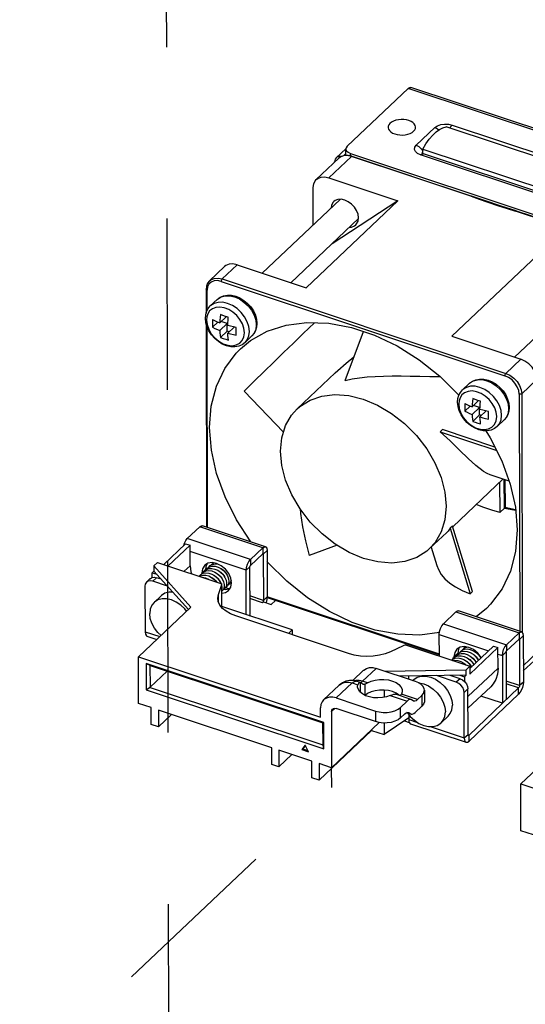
# Model space of a CAD drawing. Extents: x 0 to 1189, y 0 to 841.
# Tile 51 of 256: x 606 to 625, y 225 to 263. Entities that reach past the tile are written whole.
import ezdxf

# ---------------------------------------------------------------- set-up
doc = ezdxf.new("R2010")
doc.units = 0
doc.header["$LTSCALE"] = 65.395
doc.linetypes.add('DASHED', pattern=[0.2, 0.1, -0.1])
doc.layers.get('0').update_dxf_attribs({"linetype": 'CONTINUOUS'})
for name, color, linetype in [('02___PRT_ALL_AXES', 7, 'CONTINUOUS'), ('03__ASM_ALL_CURVES', 7, 'CONTINUOUS'), ('03_ALL_AXES', 7, 'CONTINUOUS'), ('20_ALL_FEATURES', 7, 'CONTINUOUS')]:
    doc.layers.add(name, color=color, linetype=linetype)

msp = doc.modelspace()

# ---------------------------------------------------------------- linework, layer by layer
at = {"color": 7, "linetype": 'DASHED'}
for p, q in [((611.076, 281.157), (611.297, 179.309)), ((617.429, 233.29), (617.428, 234.044)), ((590.789, 208.079), (617.429, 233.29))]:
    msp.add_line(p, q, dxfattribs=at)
at = {"color": 3, "linetype": 'Continuous'}
for p, q in [((620.344, 259.961), (618.019, 257.758)), ((631.927, 256.107), (620.344, 259.961)), ((632.038, 256.149), (620.455, 260.003)), ((622.026, 258.569), (628.946, 256.267)), ((620.655, 257.796), (621.37, 258.474)), ((617.963, 257.664), (617.601, 257.321)), ((617.97, 257.479), (617.881, 257.394)), ((617.979, 257.7), (617.97, 257.657)), ((618.019, 257.758), (617.979, 257.7)), ((618.141, 257.488), (629.123, 253.834)), ((620.822, 257.428), (620.707, 257.482)), ((627.742, 255.126), (620.822, 257.428)), ((620.893, 257.529), (620.904, 257.547)), ((620.897, 257.49), (620.893, 257.529)), ((620.906, 257.476), (620.897, 257.49)), ((617.541, 257.149), (617.541, 257.167)), ((617.792, 257.364), (617.726, 257.373)), ((612.393, 243.24), (611.919, 242.791)), ((614.8, 242.439), (612.393, 243.24)), ((614.9, 242.478), (612.493, 243.279)), ((614.326, 241.99), (611.919, 242.791)), ((611.78, 242.522), (611.805, 242.607)), ((614.326, 241.99), (614.8, 242.439)), ((614.165, 241.577), (612.028, 242.288)), ((614.961, 242.331), (614.965, 240.566)), ((614.169, 239.884), (614.165, 241.577)), ((610.301, 240.968), (610.305, 239.232)), ((611.156, 240.973), (610.601, 241.157)), ((621.697, 239.538), (622.171, 239.987)), ((622.171, 239.987), (624.578, 239.186)), ((624.678, 239.224), (622.271, 240.025)), ((621.697, 239.538), (624.104, 238.737)), ((610.305, 239.232), (610.867, 239.045)), ((610.373, 239.069), (610.757, 238.941)), ((621.537, 239.125), (623.411, 238.501)), ((621.539, 238.299), (621.537, 239.125)), ((624.578, 239.186), (624.104, 238.737)), ((624.74, 239.078), (624.744, 237.313)), ((623.776, 238.38), (623.944, 238.324)), ((623.944, 238.324), (623.948, 236.501)), ((620.366, 237.538), (620.366, 237.421)), ((622.185, 237.303), (621.424, 237.557)), ((622.491, 235.177), (622.487, 236.914)), ((624.565, 236.854), (622.67, 235.057)), ((623.948, 236.501), (623.123, 236.775)), ((620.369, 236.072), (620.369, 235.883)), ((620.207, 235.831), (620.392, 235.77)), ((620.369, 235.883), (620.7, 235.773)), ((620.369, 235.883), (620.377, 235.809)), ((620.438, 235.72), (622.559, 235.015)), ((621.186, 235.611), (622.491, 235.177))]:
    msp.add_line(p, q, dxfattribs=at)
at = {"color": 7, "linetype": 'Continuous'}
for p, q in [((621.676, 258.467), (621.798, 258.498)), ((628.809, 256.166), (621.798, 258.498)), ((618.025, 257.403), (617.88, 257.394)), ((617.97, 257.425), (617.97, 257.657)), ((617.972, 257.409), (617.97, 257.425)), ((618.181, 257.371), (618.025, 257.403)), ((618.203, 257.38), (618.058, 257.411)), ((618.141, 257.393), (618.141, 257.488)), ((620.849, 257.664), (620.904, 257.582)), ((620.902, 257.484), (620.895, 257.488)), ((620.933, 257.471), (620.902, 257.484)), ((620.904, 257.651), (627.915, 255.318)), ((620.905, 257.483), (620.904, 257.651)), ((627.853, 255.169), (620.933, 257.471)), ((617.7, 257.301), (616.842, 256.487)), ((618.181, 257.371), (617.322, 256.558)), ((617.541, 257.167), (617.555, 257.163)), ((622.748, 255.852), (618.181, 257.371)), ((618.203, 257.38), (622.77, 255.86)), ((617.322, 256.558), (619.955, 255.682)), ((616.725, 254.76), (616.722, 256.179)), ((614.78, 252.916), (617.75, 255.732)), ((619.955, 255.682), (616.451, 252.361)), ((619.955, 255.682), (617.441, 254.04)), ((629.012, 253.768), (624.445, 255.287)), ((624.468, 255.296), (629.035, 253.776)), ((624.468, 255.296), (624.468, 255.296)), ((615.872, 252.553), (618.449, 254.996)), ((618.435, 254.899), (618.453, 255.025)), ((625.521, 253.83), (622.017, 250.509)), ((613.338, 253.166), (612.765, 252.623)), ((613.818, 253.236), (613.246, 252.694)), ((613.818, 253.236), (616.451, 252.361)), ((613.21, 252.602), (624.042, 248.999)), ((613.246, 252.694), (624.077, 249.09)), ((624.408, 249.713), (627.378, 252.529)), ((612.635, 252.295), (612.637, 251.391)), ((612.671, 251.485), (612.67, 252.262)), ((612.797, 251.664), (613.063, 251.916)), ((613.063, 251.916), (613.077, 251.929)), ((613.089, 251.048), (612.883, 250.853)), ((613.407, 251.254), (613.16, 251.02)), ((613.441, 250.996), (613.214, 251.071)), ((614.531, 251.126), (614.552, 250.942)), ((616.77, 251.026), (616.345, 250.615)), ((612.638, 250.976), (612.655, 243.225)), ((612.689, 243.213), (612.673, 250.859)), ((613.441, 250.996), (613.16, 250.73)), ((613.441, 250.706), (613.185, 250.463)), ((613.441, 250.706), (613.441, 250.996)), ((613.516, 250.682), (613.441, 250.706)), ((613.703, 250.859), (613.461, 250.63)), ((617.937, 248.824), (618.643, 250.692)), ((614.121, 250.267), (614.387, 250.519)), ((622.017, 250.509), (624.65, 249.633)), ((624.077, 249.09), (624.65, 249.633)), ((617.559, 249.111), (617.661, 249.206)), ((617.561, 249.113), (616.11, 247.737)), ((625.253, 248.854), (624.68, 248.311)), ((615.593, 246.854), (614.083, 248.41)), ((622.425, 248.461), (622.691, 248.713)), ((622.691, 248.713), (622.705, 248.726)), ((623.035, 248.051), (622.788, 247.816)), ((624.584, 248.298), (624.604, 239.249)), ((624.68, 248.311), (624.7, 239.206)), ((622.717, 247.845), (622.511, 247.65)), ((623.069, 247.793), (622.788, 247.527)), ((623.069, 247.793), (622.842, 247.868)), ((623.069, 247.503), (623.069, 247.793)), ((623.331, 247.656), (623.089, 247.427)), ((624.159, 247.923), (624.18, 247.739)), ((623.069, 247.503), (622.813, 247.26)), ((623.144, 247.478), (623.069, 247.503)), ((623.749, 247.064), (624.015, 247.316)), ((621.658, 246.947), (621.568, 246.862)), ((623.657, 246.281), (621.658, 246.947)), ((623.306, 246.902), (623.479, 246.636)), ((615.479, 246.121), (615.526, 246.633)), ((621.568, 246.862), (623.726, 246.144)), ((623.978, 245.067), (622.05, 243.24)), ((623.469, 245.236), (624.195, 244.995)), ((624.019, 243.953), (624.017, 245.054)), ((624.041, 245.046), (624.044, 243.981)), ((623.838, 244.934), (623.84, 243.784)), ((623.84, 243.784), (624.019, 243.953)), ((624.019, 243.953), (624.446, 243.874)), ((624.043, 243.983), (624.444, 243.903)), ((622.041, 243.267), (621.952, 243.183)), ((621.952, 243.183), (622.717, 240.68)), ((622.806, 240.765), (622.041, 243.267)), ((621.823, 243.025), (621.166, 242.403)), ((611.018, 241.8), (611.854, 242.592)), ((611.192, 241.742), (612.027, 242.534)), ((611.854, 242.592), (612.027, 242.534)), ((612.029, 241.752), (612.027, 242.534)), ((614.8, 242.439), (614.8, 242.208)), ((617.634, 242.532), (616.571, 242.142)), ((621.231, 242.464), (621.447, 241.755)), ((614.326, 241.759), (614.8, 242.208)), ((614.326, 241.99), (614.326, 241.759)), ((614.818, 242.196), (614.798, 242.202)), ((614.817, 242.206), (614.818, 242.196)), ((614.961, 242.331), (614.818, 242.196)), ((614.818, 242.196), (614.822, 240.43)), ((610.78, 241.879), (610.64, 241.746)), ((610.64, 241.746), (612.059, 240.175)), ((610.64, 241.746), (610.641, 241.543)), ((610.78, 241.879), (613.233, 241.063)), ((612.029, 241.752), (611.803, 241.538)), ((614.165, 241.577), (614.308, 241.713)), ((614.312, 239.889), (614.308, 241.713)), ((610.504, 241.258), (610.361, 241.122)), ((610.504, 241.257), (610.568, 241.296)), ((610.641, 241.543), (610.575, 241.481)), ((610.575, 241.481), (610.749, 241.423)), ((610.576, 241.298), (610.575, 241.481)), ((610.744, 241.293), (610.601, 241.157)), ((611.961, 240.082), (610.641, 241.543)), ((610.919, 241.235), (610.744, 241.293)), ((613.108, 240.656), (613.224, 240.999)), ((613.224, 240.999), (613.226, 240.171)), ((613.233, 241.054), (613.233, 241.063)), ((613.235, 240.159), (613.233, 241.054)), ((613.515, 240.865), (613.373, 240.913)), ((613.084, 240.508), (613.108, 240.656)), ((613.109, 240.367), (613.108, 240.656)), ((614.822, 240.43), (614.311, 240.6)), ((614.786, 240.339), (614.311, 240.497)), ((614.965, 240.566), (614.822, 240.43)), ((614.963, 240.539), (621.539, 238.351)), ((621.539, 238.379), (614.965, 240.566)), ((622.717, 240.68), (622.806, 240.765)), ((610.057, 238.277), (612.059, 240.175)), ((615.92, 239.301), (613.235, 240.194)), ((614.786, 240.339), (614.822, 240.372)), ((614.794, 240.347), (614.786, 240.339)), ((614.801, 240.358), (614.794, 240.347)), ((614.81, 240.375), (614.801, 240.358)), ((614.806, 240.347), (614.801, 240.358)), ((614.822, 240.43), (614.821, 240.413)), ((614.822, 240.372), (615.123, 240.272)), ((615.123, 240.272), (615.289, 240.43)), ((623.333, 240.117), (622.947, 239.8)), ((618.072, 238.402), (613.769, 239.833)), ((614.271, 239.85), (614.312, 239.889)), ((615.776, 239.165), (615.92, 239.301)), ((615.92, 239.126), (615.914, 239.12)), ((615.92, 239.301), (615.92, 239.126)), ((624.578, 239.186), (624.579, 238.954)), ((624.74, 239.078), (624.597, 238.942)), ((620.154, 238.693), (619.673, 238.471)), ((620.25, 238.728), (622.702, 237.912)), ((622.497, 238.609), (622.488, 238.665)), ((623.602, 238.683), (622.703, 237.83)), ((623.776, 238.625), (622.703, 237.608)), ((623.602, 238.683), (623.776, 238.625)), ((623.778, 237.842), (623.776, 238.625)), ((624.104, 238.737), (624.105, 238.505)), ((624.579, 238.954), (624.105, 238.505)), ((624.577, 238.949), (624.597, 238.942)), ((624.595, 238.952), (624.597, 238.942)), ((624.597, 238.942), (624.6, 237.177)), ((610.057, 238.277), (617.003, 235.966)), ((610.061, 236.495), (610.057, 238.277)), ((623.944, 238.324), (624.087, 238.459)), ((624.087, 238.459), (624.091, 236.636)), ((624.742, 237.93), (625.275, 238.435)), ((617.132, 235.762), (610.349, 238.019)), ((610.349, 238.019), (610.493, 237.953)), ((610.349, 238.019), (610.351, 237.02)), ((610.502, 237.947), (610.493, 237.953)), ((610.493, 237.953), (610.495, 237.113)), ((610.502, 237.947), (617.095, 235.753)), ((622.702, 237.912), (622.562, 237.779)), ((622.702, 237.912), (622.703, 237.608)), ((625.155, 238.127), (624.743, 237.736)), ((610.495, 237.113), (611.147, 237.732)), ((618.649, 237.762), (618.235, 237.369)), ((618.611, 237.341), (619.129, 237.832)), ((620.624, 237.335), (619.129, 237.832)), ((619.454, 237.724), (622.562, 237.779)), ((622.563, 237.577), (620.032, 237.532)), ((622.328, 237.439), (621.947, 237.566)), ((622.323, 237.573), (622.497, 237.515)), ((622.497, 237.515), (622.563, 237.577)), ((622.497, 237.515), (622.498, 237.331)), ((622.563, 237.577), (622.562, 237.779)), ((623.778, 237.842), (622.63, 236.755)), ((610.351, 237.02), (610.471, 237.11)), ((610.495, 237.113), (610.471, 237.11)), ((617.104, 234.903), (610.471, 237.11)), ((617.122, 236.634), (617.711, 237.192)), ((617.602, 236.704), (618.212, 237.282)), ((617.711, 237.192), (617.725, 237.205)), ((617.711, 237.192), (617.711, 237.192)), ((618.212, 237.282), (618.429, 237.21)), ((618.368, 237.342), (618.255, 237.369)), ((618.35, 237.37), (618.302, 237.357)), ((618.477, 237.371), (618.35, 237.37)), ((618.526, 237.289), (618.368, 237.342)), ((618.418, 237.136), (618.429, 237.21)), ((618.611, 237.341), (618.477, 237.371)), ((618.541, 237.284), (618.526, 237.288)), ((618.527, 236.919), (618.526, 237.288)), ((618.538, 237.292), (618.554, 237.298)), ((618.554, 237.298), (618.611, 237.341)), ((618.801, 237.278), (618.611, 237.341)), ((618.695, 237.225), (618.695, 236.807)), ((622.328, 237.439), (622.185, 237.303)), ((623.501, 237.134), (622.631, 236.31)), ((624.6, 237.177), (624.089, 237.347)), ((624.565, 237.085), (624.09, 237.243)), ((624.744, 237.313), (624.6, 237.177)), ((610.351, 237.02), (617.135, 234.763)), ((619.428, 237.004), (619.429, 236.731)), ((619.663, 236.799), (620.309, 236.585)), ((619.848, 236.848), (619.863, 236.845)), ((620.465, 236.644), (619.863, 236.845)), ((620.016, 236.794), (619.998, 236.813)), ((620.707, 236.643), (620.089, 236.849)), ((620.868, 236.796), (620.707, 236.643)), ((620.868, 236.796), (620.869, 236.391)), ((620.967, 236.997), (620.967, 236.592)), ((622.63, 237.049), (622.487, 236.914)), ((622.634, 235.313), (622.63, 237.049)), ((622.67, 235.289), (624.565, 237.085)), ((624.565, 236.854), (624.565, 237.085)), ((610.542, 236.335), (610.061, 236.495)), ((617.602, 236.704), (619.098, 236.207)), ((620.309, 236.585), (620.057, 236.346)), ((620.058, 235.94), (620.057, 236.346)), ((620.552, 236.583), (620.465, 236.644)), ((620.869, 236.391), (620.617, 236.152)), ((610.543, 235.698), (610.542, 236.335)), ((615.141, 234.805), (610.813, 236.245)), ((610.813, 236.245), (610.814, 235.608)), ((610.814, 235.608), (611.311, 236.079)), ((617.003, 235.966), (617.002, 236.326)), ((617.423, 236.186), (617.553, 236.308)), ((617.423, 236.186), (617.428, 234.044)), ((619.098, 235.802), (617.603, 236.299)), ((619.098, 236.207), (619.098, 235.802)), ((620.219, 236.093), (620.058, 235.94)), ((620.219, 236.093), (620.276, 236.136)), ((620.462, 236.092), (620.301, 236.145)), ((620.323, 236.154), (620.418, 236.122)), ((620.374, 236.153), (620.462, 236.092)), ((610.814, 235.608), (610.543, 235.698)), ((617.132, 235.762), (617.096, 235.756)), ((617.098, 234.916), (617.096, 235.756)), ((617.135, 234.763), (617.132, 235.762)), ((619.244, 235.765), (617.428, 234.044)), ((619.431, 235.749), (619.432, 235.305)), ((620.369, 235.941), (619.432, 235.305)), ((616.948, 233.567), (618.95, 235.465)), ((618.95, 235.487), (618.95, 235.465)), ((618.95, 235.465), (619.432, 235.305)), ((622.491, 235.177), (622.634, 235.313)), ((622.635, 235.3), (622.67, 235.289)), ((622.658, 235.281), (622.67, 235.289)), ((622.67, 235.057), (622.67, 235.289)), ((624.649, 233.422), (626.652, 235.32)), ((616.419, 234.907), (616.289, 234.734)), ((616.423, 234.899), (616.325, 234.768)), ((616.549, 234.647), (616.419, 234.907)), ((617.104, 234.903), (617.098, 234.916)), ((617.135, 234.763), (617.104, 234.903)), ((615.142, 234.168), (615.141, 234.805)), ((616.676, 234.294), (615.412, 234.715)), ((615.412, 234.715), (615.413, 234.078)), ((615.413, 234.078), (615.91, 234.549)), ((616.289, 234.734), (616.325, 234.768)), ((616.289, 234.734), (616.549, 234.647)), ((616.325, 234.768), (616.521, 234.702)), ((615.413, 234.078), (615.142, 234.168)), ((616.677, 233.657), (616.676, 234.294)), ((617.428, 234.044), (616.946, 234.204)), ((616.946, 234.204), (616.948, 233.567)), ((616.948, 233.567), (616.677, 233.657)), ((624.649, 233.422), (631.595, 231.111)), ((624.653, 231.64), (624.649, 233.422)), ((625.135, 231.48), (624.653, 231.64))]:
    msp.add_line(p, q, dxfattribs=at)
at = {"color": 3, "linetype": 'Continuous'}
for points in [[(620.344, 259.961), (620.412, 260.003), (620.455, 260.003)], [(621.37, 258.474), (621.465, 258.539), (621.592, 258.584), (621.738, 258.605)], [(621.738, 258.605), (621.887, 258.6), (622.026, 258.569)], [(620.707, 257.482), (620.627, 257.553), (620.59, 257.634), (620.6, 257.719), (620.655, 257.796)], [(617.97, 257.657), (617.971, 257.639), (617.998, 257.579), (618.057, 257.527), (618.141, 257.488)], [(617.601, 257.321), (617.563, 257.27), (617.541, 257.167)], [(617.726, 257.373), (617.628, 257.343), (617.601, 257.321)], [(612.393, 243.24), (612.454, 243.279), (612.493, 243.278)], [(611.805, 242.607), (611.857, 242.713), (611.919, 242.791)], [(614.8, 242.439), (614.861, 242.478), (614.9, 242.478)], [(614.9, 242.478), (614.914, 242.471), (614.949, 242.419), (614.961, 242.331)], [(614.165, 241.577), (614.177, 241.689), (614.212, 241.806), (614.264, 241.912), (614.326, 241.99)], [(610.361, 241.122), (610.316, 241.053), (610.301, 240.968)], [(610.601, 241.157), (610.509, 241.174), (610.425, 241.161), (610.361, 241.122)], [(614.965, 240.566), (614.958, 240.478), (614.937, 240.384), (614.921, 240.338)], [(622.171, 239.987), (622.233, 240.025), (622.271, 240.025)], [(621.537, 239.125), (621.549, 239.236), (621.584, 239.354), (621.636, 239.459), (621.697, 239.538)], [(610.305, 239.232), (610.319, 239.134), (610.358, 239.076), (610.373, 239.069)], [(624.578, 239.186), (624.64, 239.224), (624.678, 239.224)], [(624.678, 239.224), (624.692, 239.217), (624.727, 239.166), (624.74, 239.078)], [(623.944, 238.324), (623.956, 238.435), (623.991, 238.553), (624.043, 238.659), (624.104, 238.737)], [(622.487, 236.914), (622.472, 237.008), (622.429, 237.103), (622.362, 237.189), (622.278, 237.258), (622.185, 237.303)], [(624.744, 237.313), (624.735, 237.215), (624.71, 237.11), (624.67, 237.009), (624.621, 236.92), (624.565, 236.854)], [(620.377, 235.809), (620.398, 235.754), (620.43, 235.723), (620.438, 235.72)], [(622.491, 235.177), (622.5, 235.096), (622.525, 235.04), (622.559, 235.015)], [(622.559, 235.015), (622.565, 235.013), (622.615, 235.019), (622.67, 235.057)]]:
    msp.add_lwpolyline(points, dxfattribs=at)
at = {"color": 7, "linetype": 'Continuous'}
for points in [[(622.026, 258.569), (621.964, 258.494), (621.942, 258.451)], [(620.904, 257.651), (621.026, 257.851), (621.153, 258.029), (621.285, 258.182), (621.417, 258.307), (621.548, 258.403), (621.676, 258.467)], [(621.37, 258.474), (621.473, 258.423), (621.519, 258.382)], [(620.655, 257.796), (620.758, 257.745), (620.849, 257.664)], [(618.058, 257.411), (617.921, 257.407), (617.8, 257.369), (617.7, 257.301)], [(617.88, 257.394), (617.756, 257.343), (617.7, 257.301)], [(620.822, 257.428), (620.883, 257.469), (620.933, 257.471)], [(618.203, 257.38), (618.194, 257.38), (618.181, 257.371)], [(616.722, 256.179), (616.742, 256.323), (616.802, 256.442), (616.842, 256.487)], [(616.842, 256.487), (616.897, 256.53), (617.021, 256.58), (617.166, 256.59), (617.322, 256.558)], [(617.505, 255.645), (617.471, 255.607), (617.418, 255.501), (617.404, 255.404)], [(617.792, 255.734), (617.665, 255.727), (617.556, 255.684), (617.505, 255.645)], [(618.453, 255.025), (618.435, 255.162), (618.382, 255.302), (618.298, 255.435), (618.19, 255.55), (618.063, 255.643), (617.928, 255.706), (617.792, 255.734)], [(622.77, 255.86), (622.761, 255.86), (622.748, 255.852)], [(622.748, 255.852), (623.057, 255.743), (623.394, 255.621), (623.762, 255.499), (624.123, 255.388), (624.445, 255.287)], [(624.468, 255.296), (623.893, 255.473), (623.304, 255.67), (622.77, 255.86)], [(624.468, 255.296), (624.459, 255.296), (624.445, 255.287)], [(618.103, 254.668), (618.188, 254.673), (618.297, 254.716), (618.348, 254.755)], [(618.348, 254.755), (618.382, 254.793), (618.435, 254.899)], [(613.818, 253.236), (613.662, 253.269), (613.517, 253.259), (613.393, 253.208), (613.338, 253.166)], [(612.765, 252.623), (612.695, 252.534), (612.651, 252.423), (612.635, 252.295)], [(613.21, 252.602), (613.07, 252.631), (612.939, 252.623), (612.827, 252.577), (612.742, 252.498), (612.688, 252.39), (612.67, 252.262)], [(612.765, 252.623), (612.821, 252.666), (612.945, 252.717), (613.09, 252.726), (613.246, 252.694)], [(613.246, 252.694), (613.232, 252.677), (613.22, 252.653), (613.213, 252.627), (613.21, 252.602)], [(612.67, 252.262), (612.649, 252.272), (612.638, 252.286), (612.635, 252.295)], [(614.287, 250.691), (614.265, 250.875), (614.204, 251.063), (614.105, 251.247), (613.974, 251.417), (613.817, 251.564), (613.642, 251.681), (613.457, 251.762), (613.273, 251.803), (613.099, 251.802), (612.942, 251.76), (612.811, 251.677), (612.797, 251.664)], [(613.063, 251.916), (613.172, 251.997), (613.301, 252.053), (613.447, 252.08), (613.605, 252.075), (613.768, 252.038)], [(613.077, 251.929), (613.208, 252.012), (613.364, 252.054), (613.539, 252.055), (613.723, 252.014), (613.907, 251.932), (614.082, 251.815), (614.239, 251.668), (614.371, 251.499), (614.47, 251.315), (614.531, 251.126)], [(613.768, 252.038), (613.929, 251.971), (614.081, 251.878), (614.221, 251.761), (614.342, 251.625), (614.441, 251.475), (614.515, 251.316)], [(612.607, 251.191), (612.62, 251.331), (612.657, 251.458), (612.717, 251.57), (612.797, 251.664)], [(614.099, 250.644), (614.079, 250.811), (614.021, 250.982), (613.929, 251.147), (613.808, 251.298), (613.661, 251.429), (613.499, 251.529), (613.331, 251.595), (613.164, 251.622), (613.009, 251.609), (612.875, 251.557), (612.771, 251.473), (612.7, 251.365), (612.661, 251.246), (612.65, 251.127)], [(614.121, 250.267), (614.012, 250.186), (613.883, 250.131), (613.737, 250.104), (613.579, 250.109), (613.416, 250.145), (613.255, 250.212), (613.103, 250.306), (612.963, 250.423), (612.842, 250.559), (612.743, 250.709), (612.669, 250.868), (612.623, 251.03), (612.607, 251.191)], [(612.65, 251.127), (612.671, 250.953), (612.734, 250.775), (612.833, 250.604), (612.964, 250.449), (613.119, 250.319), (613.288, 250.223), (613.463, 250.165), (613.633, 250.148), (613.787, 250.175), (613.918, 250.243), (614.016, 250.348), (614.078, 250.485), (614.099, 250.644)], [(612.883, 251.142), (612.881, 251.092), (612.88, 251.042), (612.88, 250.995)], [(612.883, 251.142), (612.928, 251.12), (612.979, 251.096), (613.034, 251.071), (613.094, 251.046), (613.16, 251.02)], [(613.183, 251.332), (613.173, 251.226), (613.165, 251.122), (613.16, 251.02)], [(613.484, 251.232), (613.381, 251.262), (613.28, 251.296), (613.183, 251.332)], [(613.461, 250.92), (613.466, 251.022), (613.473, 251.126), (613.484, 251.232)], [(613.943, 250.024), (614.329, 250.34), (614.971, 250.699), (615.694, 250.934), (616.483, 251.037), (617.321, 251.007), (618.188, 250.844)], [(614.515, 251.316), (614.561, 251.154), (614.577, 250.993)], [(612.88, 250.995), (612.88, 250.947), (612.881, 250.9), (612.883, 250.853)], [(612.883, 250.853), (612.972, 250.81), (613.065, 250.769), (613.16, 250.73)], [(613.16, 250.73), (613.166, 250.638), (613.174, 250.549), (613.185, 250.463)], [(613.785, 250.842), (613.675, 250.865), (613.567, 250.891), (613.461, 250.92)], [(613.461, 250.63), (613.567, 250.602), (613.676, 250.576), (613.786, 250.553)], [(613.486, 250.363), (613.475, 250.449), (613.467, 250.538), (613.461, 250.63)], [(613.783, 250.695), (613.783, 250.743), (613.784, 250.792), (613.785, 250.842)], [(613.786, 250.553), (613.784, 250.599), (613.783, 250.647), (613.783, 250.695)], [(614.121, 250.267), (614.205, 250.373), (614.266, 250.52), (614.287, 250.691)], [(614.577, 250.993), (614.564, 250.853), (614.527, 250.725), (614.467, 250.613), (614.387, 250.519)], [(614.552, 250.942), (614.532, 250.772), (614.471, 250.624), (614.387, 250.519)], [(618.188, 250.844), (619.065, 250.552), (619.932, 250.138), (620.77, 249.61), (621.561, 248.982), (622.287, 248.265), (622.289, 248.262)], [(613.185, 250.463), (613.282, 250.428), (613.383, 250.394), (613.486, 250.363)], [(616.345, 250.615), (615.967, 250.249), (615.593, 249.885), (615.221, 249.522), (614.847, 249.158), (614.469, 248.788), (614.083, 248.41)], [(612.771, 247.022), (612.835, 247.841), (613.028, 248.599), (613.347, 249.277), (613.784, 249.862), (613.943, 250.024)], [(617.661, 249.206), (617.983, 249.486), (618.275, 249.718)], [(625.253, 248.854), (625.232, 249.011), (625.171, 249.17), (625.075, 249.322), (624.951, 249.455), (624.806, 249.561), (624.65, 249.633)], [(617.937, 248.824), (618.205, 248.879), (618.486, 248.923), (618.779, 248.955), (619.085, 248.978), (619.404, 248.991), (619.735, 248.997), (620.075, 248.996), (620.428, 248.991), (620.792, 248.983), (621.17, 248.974), (621.562, 248.968), (621.575, 248.968)], [(622.691, 248.713), (622.8, 248.794), (622.929, 248.85), (623.076, 248.876), (623.233, 248.872), (623.396, 248.835)], [(622.705, 248.726), (622.836, 248.808), (622.992, 248.851), (623.167, 248.852), (623.351, 248.81), (623.535, 248.729), (623.71, 248.612), (623.867, 248.465), (623.999, 248.295), (624.098, 248.112), (624.159, 247.923)], [(623.396, 248.835), (623.557, 248.768), (623.71, 248.674), (623.849, 248.557), (623.97, 248.422), (624.069, 248.272), (624.143, 248.113)], [(624.042, 248.999), (624.044, 249.023), (624.052, 249.05), (624.064, 249.073), (624.077, 249.09)], [(624.584, 248.298), (624.566, 248.438), (624.511, 248.582), (624.425, 248.719), (624.313, 248.839), (624.182, 248.934), (624.042, 248.999)], [(624.077, 249.09), (624.233, 249.019), (624.378, 248.913), (624.503, 248.779), (624.599, 248.628), (624.66, 248.468), (624.68, 248.311)], [(622.235, 247.987), (622.248, 248.128), (622.285, 248.255), (622.345, 248.367), (622.425, 248.461)], [(623.727, 247.441), (623.707, 247.608), (623.65, 247.779), (623.558, 247.944), (623.436, 248.095), (623.289, 248.225), (623.128, 248.326), (622.959, 248.392), (622.793, 248.419), (622.637, 248.406), (622.503, 248.354), (622.399, 248.27), (622.328, 248.162), (622.289, 248.042), (622.278, 247.923)], [(623.915, 247.487), (623.894, 247.671), (623.832, 247.86), (623.733, 248.044), (623.602, 248.213), (623.445, 248.36), (623.27, 248.477), (623.086, 248.558), (622.901, 248.6), (622.727, 248.599), (622.57, 248.556), (622.439, 248.474), (622.425, 248.461)], [(616.11, 247.738), (616.214, 247.829), (616.603, 248.074), (617.053, 248.227), (617.552, 248.285), (618.083, 248.245), (618.632, 248.109), (619.18, 247.88), (619.713, 247.566), (620.212, 247.176), (620.664, 246.722), (621.054, 246.218), (621.371, 245.679), (621.605, 245.122), (621.748, 244.563), (621.798, 244.019)], [(622.811, 248.128), (622.801, 248.022), (622.793, 247.918), (622.788, 247.816)], [(623.112, 248.028), (623.009, 248.059), (622.909, 248.092), (622.811, 248.128)], [(623.089, 247.716), (623.094, 247.818), (623.102, 247.922), (623.112, 248.028)], [(624.143, 248.113), (624.189, 247.95), (624.205, 247.789)], [(624.68, 248.311), (624.662, 248.3), (624.637, 248.293), (624.61, 248.292), (624.584, 248.298)], [(615.526, 246.633), (615.667, 247.097), (615.899, 247.5), (616.11, 247.738)], [(623.749, 247.064), (623.641, 246.983), (623.511, 246.927), (623.365, 246.901), (623.207, 246.905), (623.044, 246.942), (622.883, 247.009), (622.731, 247.103), (622.592, 247.22), (622.47, 247.355), (622.371, 247.505), (622.297, 247.664), (622.251, 247.827), (622.235, 247.987)], [(622.278, 247.923), (622.299, 247.749), (622.362, 247.572), (622.461, 247.4), (622.592, 247.246), (622.747, 247.116), (622.917, 247.019), (623.091, 246.961), (623.261, 246.945), (623.415, 246.972), (623.546, 247.04), (623.645, 247.145), (623.706, 247.281), (623.727, 247.441)], [(622.511, 247.939), (622.509, 247.888), (622.508, 247.839), (622.508, 247.791)], [(622.508, 247.791), (622.508, 247.744), (622.51, 247.696), (622.511, 247.65)], [(622.511, 247.939), (622.556, 247.916), (622.607, 247.893), (622.662, 247.868), (622.722, 247.842), (622.788, 247.816)], [(622.511, 247.65), (622.6, 247.606), (622.693, 247.566), (622.788, 247.527)], [(623.413, 247.639), (623.303, 247.662), (623.195, 247.688), (623.089, 247.716)], [(623.411, 247.491), (623.411, 247.54), (623.412, 247.589), (623.413, 247.639)], [(624.205, 247.789), (624.192, 247.649), (624.155, 247.522), (624.095, 247.41), (624.015, 247.316)], [(624.18, 247.739), (624.16, 247.569), (624.099, 247.421), (624.015, 247.316)], [(622.788, 247.527), (622.794, 247.435), (622.802, 247.346), (622.813, 247.26)], [(622.813, 247.26), (622.91, 247.224), (623.011, 247.191), (623.114, 247.16)], [(623.089, 247.427), (623.195, 247.398), (623.304, 247.372), (623.414, 247.349)], [(623.114, 247.16), (623.103, 247.246), (623.095, 247.335), (623.089, 247.427)], [(623.414, 247.349), (623.412, 247.396), (623.411, 247.443), (623.411, 247.491)], [(623.749, 247.064), (623.834, 247.169), (623.894, 247.317), (623.915, 247.487)], [(614.346, 242.662), (614.346, 242.662), (613.798, 243.504), (613.357, 244.38), (613.035, 245.272), (612.839, 246.159), (612.771, 247.022)], [(623.214, 245.361), (622.926, 245.576), (622.633, 245.84), (622.311, 246.155), (621.945, 246.511), (621.568, 246.862)], [(623.479, 246.636), (623.919, 245.76), (624.241, 244.868), (624.438, 243.981), (624.505, 243.118)], [(618.096, 242.26), (617.564, 242.574), (617.064, 242.964), (616.613, 243.418), (616.222, 243.922), (615.906, 244.461), (615.672, 245.018), (615.528, 245.577), (615.479, 246.121)], [(623.214, 245.361), (623.354, 245.283), (623.469, 245.236)], [(616.22, 243.927), (616.238, 243.744), (616.317, 243.229), (616.427, 242.697), (616.571, 242.142)], [(621.798, 244.019), (621.751, 243.507), (621.609, 243.043), (621.378, 242.64), (621.166, 242.403)], [(623.84, 243.784), (623.539, 243.869), (623.238, 243.969), (622.937, 244.084)], [(624.019, 243.953), (624.036, 243.971), (624.043, 243.981), (624.044, 243.982)], [(621.952, 243.183), (621.871, 243.076), (621.822, 243.024)], [(624.505, 243.118), (624.442, 242.299), (624.248, 241.541), (623.93, 240.863), (623.493, 240.278), (623.333, 240.117)], [(621.166, 242.403), (621.063, 242.312), (620.674, 242.067), (620.224, 241.913), (619.725, 241.855), (619.193, 241.895), (618.645, 242.031), (618.096, 242.26)], [(614.8, 242.208), (614.807, 242.212), (614.811, 242.212)], [(614.811, 242.212), (614.813, 242.211), (614.817, 242.206)], [(612.029, 241.752), (612.053, 241.518), (612.073, 241.449)], [(614.308, 241.713), (614.31, 241.725), (614.314, 241.738), (614.319, 241.75), (614.326, 241.759)], [(621.545, 239.202), (620.793, 239.103), (619.956, 239.134), (619.089, 239.296), (618.212, 239.588), (617.345, 240.002), (616.506, 240.53), (615.715, 241.159), (614.99, 241.875), (614.962, 241.909)], [(621.447, 241.755), (621.502, 241.61), (621.609, 241.422), (621.753, 241.248), (621.932, 241.087), (622.15, 240.94), (622.41, 240.804), (622.717, 240.68)], [(610.568, 241.296), (610.652, 241.31), (610.744, 241.293)], [(613.224, 240.999), (613.229, 241.02), (613.232, 241.041), (613.233, 241.054)], [(613.263, 240.124), (613.162, 240.249), (613.102, 240.382), (613.084, 240.508)], [(613.769, 239.833), (613.57, 239.913), (613.4, 240.011), (613.263, 240.124)], [(614.821, 240.413), (614.816, 240.394), (614.81, 240.375)], [(620.25, 238.728), (620.216, 238.718), (620.184, 238.706), (620.154, 238.693)], [(624.579, 238.954), (624.586, 238.959), (624.59, 238.959)], [(624.59, 238.959), (624.591, 238.958), (624.595, 238.952)], [(619.673, 238.471), (619.471, 238.393), (619.249, 238.337), (619.013, 238.303), (618.77, 238.292), (618.527, 238.305), (618.292, 238.342), (618.072, 238.402)], [(624.087, 238.459), (624.088, 238.472), (624.092, 238.485), (624.098, 238.497), (624.105, 238.505)], [(618.649, 237.762), (618.659, 237.771), (618.754, 237.831), (618.868, 237.862), (618.995, 237.862), (619.129, 237.832)], [(623.778, 237.842), (623.757, 237.617), (623.695, 237.414), (623.593, 237.238), (623.501, 237.134)], [(618.255, 237.369), (618.112, 237.373), (617.971, 237.345), (617.838, 237.287), (617.711, 237.192)], [(617.725, 237.205), (617.828, 237.271), (617.947, 237.307), (618.077, 237.311), (618.212, 237.282)], [(618.212, 237.282), (618.269, 237.325), (618.322, 237.345), (618.368, 237.342)], [(618.724, 236.792), (618.602, 236.856), (618.508, 236.934), (618.446, 237.022), (618.419, 237.115), (618.418, 237.136)], [(618.526, 237.288), (618.486, 237.283), (618.452, 237.256), (618.429, 237.21)], [(618.584, 237.254), (618.567, 237.271), (618.547, 237.282), (618.541, 237.284)], [(618.628, 237.224), (618.616, 237.229), (618.584, 237.254)], [(618.695, 237.225), (618.653, 237.219), (618.628, 237.224)], [(618.801, 237.278), (618.761, 237.255), (618.726, 237.238), (618.695, 237.225)], [(618.801, 237.278), (618.933, 237.34), (619.086, 237.384), (619.253, 237.407), (619.424, 237.41), (619.592, 237.391), (619.749, 237.351), (619.885, 237.293), (619.995, 237.22), (620.074, 237.134), (620.117, 237.041), (620.125, 236.981)], [(620.967, 236.997), (620.96, 237.051), (620.921, 237.136), (620.85, 237.214), (620.75, 237.281), (620.624, 237.335)], [(622.328, 237.439), (622.421, 237.394), (622.505, 237.325), (622.572, 237.239), (622.615, 237.144), (622.63, 237.049)], [(624.6, 237.177), (624.599, 237.157), (624.594, 237.136), (624.586, 237.116), (624.576, 237.098), (624.565, 237.085)], [(617.602, 236.704), (617.468, 236.734), (617.341, 236.734), (617.227, 236.703), (617.133, 236.643), (617.122, 236.634)], [(619.998, 236.813), (619.888, 236.887), (619.751, 236.946), (619.594, 236.985), (619.426, 237.005), (619.254, 237.002), (619.087, 236.979), (618.933, 236.934), (618.8, 236.871), (618.706, 236.802)], [(619.663, 236.799), (619.52, 236.749), (619.362, 236.717), (619.195, 236.706), (619.028, 236.715), (618.869, 236.744), (618.724, 236.792)], [(619.663, 236.799), (619.737, 236.829), (619.799, 236.846), (619.848, 236.848)], [(620.026, 236.79), (620.044, 236.799), (620.068, 236.821), (620.089, 236.849)], [(620.125, 236.981), (620.122, 236.944), (620.089, 236.849)], [(620.868, 236.796), (620.933, 236.877), (620.964, 236.963), (620.967, 236.997)], [(617.122, 236.634), (617.061, 236.558), (617.017, 236.45), (617.002, 236.326)], [(619.098, 236.207), (619.241, 236.171), (619.395, 236.154), (619.551, 236.156), (619.702, 236.178), (619.841, 236.218), (619.962, 236.275), (620.057, 236.346)], [(620.465, 236.644), (620.42, 236.648), (620.366, 236.628), (620.309, 236.585)], [(620.707, 236.643), (620.65, 236.6), (620.596, 236.58), (620.552, 236.583)], [(620.967, 236.592), (620.965, 236.558), (620.934, 236.471), (620.869, 236.391)], [(617.423, 236.186), (617.432, 236.236), (617.459, 236.278)], [(617.459, 236.278), (617.497, 236.301), (617.547, 236.309), (617.603, 236.299)], [(620.276, 236.136), (620.33, 236.156), (620.374, 236.153)], [(620.462, 236.092), (620.506, 236.088), (620.56, 236.108), (620.617, 236.152)], [(620.058, 235.94), (619.963, 235.87), (619.842, 235.813), (619.703, 235.773), (619.552, 235.751), (619.396, 235.748), (619.242, 235.766), (619.098, 235.802)], [(622.634, 235.313), (622.635, 235.297), (622.641, 235.285), (622.647, 235.28)], [(622.647, 235.28), (622.648, 235.28), (622.658, 235.281)]]:
    msp.add_lwpolyline(points, dxfattribs=at)
at = {"layer": '02___PRT_ALL_AXES', "color": 7, "linetype": 'Continuous'}
for p, q in [((612.467, 241.477), (612.61, 241.613)), ((612.638, 241.773), (612.61, 241.613)), ((612.61, 241.613), (612.615, 241.578)), ((612.672, 241.825), (612.638, 241.773)), ((613.359, 240.841), (613.519, 240.866)), ((613.519, 240.866), (613.549, 240.884)), ((613.296, 240.852), (613.359, 240.841)), ((622.3, 238.622), (622.266, 238.57)), ((622.095, 238.274), (622.238, 238.409)), ((622.266, 238.57), (622.238, 238.409)), ((622.238, 238.409), (622.244, 238.375))]:
    msp.add_line(p, q, dxfattribs=at)
at = {"layer": '02___PRT_ALL_AXES', "color": 3, "linetype": 'Continuous'}
for p, q in [((612.702, 241.844), (612.581, 241.77)), ((613.214, 241.751), (613.037, 241.837)), ((612.467, 241.477), (612.473, 241.441)), ((613.496, 240.804), (613.583, 240.936)), ((613.583, 240.936), (613.61, 241.097)), ((622.33, 238.64), (622.209, 238.566)), ((622.489, 238.665), (622.33, 238.64)), ((622.666, 238.634), (622.489, 238.665)), ((622.095, 238.274), (622.1, 238.242))]:
    msp.add_line(p, q, dxfattribs=at)
for points in [[(612.581, 241.77), (612.495, 241.638), (612.467, 241.477)], [(613.037, 241.837), (612.861, 241.869), (612.702, 241.844)], [(613.61, 241.097), (613.582, 241.276), (613.5, 241.456), (613.374, 241.62), (613.214, 241.751)], [(613.234, 240.708), (613.376, 240.73), (613.496, 240.804)], [(623.135, 238.24), (623.129, 238.253), (623.002, 238.417), (622.842, 238.548), (622.666, 238.634)], [(622.209, 238.566), (622.123, 238.434), (622.095, 238.274)]]:
    msp.add_lwpolyline(points, dxfattribs=at)
at = {"layer": '03__ASM_ALL_CURVES', "color": 4, "linetype": 'Continuous'}
for points in [[(619.654, 258.633), (619.611, 258.581), (619.586, 258.525), (619.581, 258.467), (619.597, 258.409), (619.632, 258.355), (619.684, 258.306), (619.753, 258.263), (619.837, 258.229), (619.93, 258.204), (620.03, 258.191), (620.132, 258.188), (620.235, 258.197), (620.331, 258.217), (620.419, 258.247), (620.495, 258.286), (620.557, 258.333)], [(620.557, 258.333), (620.6, 258.385), (620.625, 258.441), (620.63, 258.499), (620.614, 258.557), (620.579, 258.611), (620.527, 258.66), (620.458, 258.702), (620.374, 258.737), (620.281, 258.762), (620.181, 258.775), (620.079, 258.778), (619.976, 258.769), (619.88, 258.749), (619.792, 258.719), (619.716, 258.68), (619.654, 258.633)]]:
    msp.add_lwpolyline(points, dxfattribs=at)
at = {"layer": '03_ALL_AXES', "color": 7, "linetype": 'Continuous'}
for p, q in [((610.651, 240.35), (610.919, 240.604)), ((620.561, 237.414), (620.692, 237.496)), ((621.208, 237.498), (621.392, 237.417)), ((620.516, 237.371), (620.547, 237.401)), ((620.547, 237.401), (620.561, 237.414)), ((620.74, 237.285), (620.755, 237.286)), ((621.587, 236.729), (621.686, 236.546)), ((621.855, 236.984), (621.954, 236.8)), ((621.603, 235.75), (621.872, 236.004))]:
    msp.add_line(p, q, dxfattribs=at)
for points in [[(611.311, 240.448), (611.127, 240.489), (610.953, 240.488), (610.796, 240.446), (610.665, 240.363), (610.651, 240.35)], [(611.064, 240.7), (610.933, 240.617), (610.919, 240.605)], [(611.364, 240.743), (611.221, 240.742), (611.064, 240.7)], [(610.651, 240.35), (610.567, 240.245), (610.506, 240.097), (610.486, 239.927)], [(611.893, 240.017), (611.828, 240.102), (611.671, 240.249), (611.496, 240.366), (611.311, 240.448)], [(610.916, 239.091), (610.799, 239.201), (610.667, 239.371), (610.568, 239.554), (610.507, 239.743), (610.486, 239.927)], [(620.692, 237.496), (620.849, 237.539), (621.024, 237.54), (621.208, 237.498)], [(620.755, 237.286), (620.94, 237.244), (621.124, 237.163), (621.299, 237.046)], [(621.392, 237.417), (621.567, 237.3), (621.724, 237.153), (621.855, 236.984)], [(621.299, 237.046), (621.456, 236.899), (621.587, 236.729)], [(621.954, 236.8), (622.016, 236.611), (622.037, 236.427)], [(621.686, 236.546), (621.748, 236.357), (621.769, 236.173)], [(621.871, 236.004), (621.956, 236.109), (622.017, 236.257), (622.037, 236.427)], [(620.316, 236.14), (620.427, 235.998), (620.584, 235.851), (620.759, 235.734), (620.943, 235.652), (621.127, 235.611), (621.302, 235.612), (621.458, 235.654)], [(621.603, 235.75), (621.687, 235.855), (621.748, 236.003), (621.769, 236.173)], [(621.458, 235.654), (621.589, 235.737), (621.603, 235.75)]]:
    msp.add_lwpolyline(points, dxfattribs=at)
at = {"layer": '20_ALL_FEATURES', "color": 7, "linetype": 'Continuous'}
for p, q in [((612.581, 241.552), (612.657, 241.611)), ((612.652, 241.607), (612.687, 241.653)), ((612.657, 241.611), (612.752, 241.644)), ((612.687, 241.653), (612.769, 241.707)), ((612.752, 241.644), (612.859, 241.649)), ((612.769, 241.707), (612.867, 241.733)), ((612.795, 241.754), (612.881, 241.8)), ((612.825, 241.77), (612.833, 241.787)), ((612.867, 241.733), (612.976, 241.731)), ((612.881, 241.8), (612.983, 241.82)), ((612.983, 241.82), (613.091, 241.811)), ((612.376, 241.348), (612.438, 241.415)), ((612.379, 241.347), (612.412, 241.368)), ((612.412, 241.368), (612.511, 241.394)), ((612.438, 241.415), (612.524, 241.462)), ((612.491, 241.31), (612.503, 241.31)), ((612.511, 241.394), (612.62, 241.392)), ((612.524, 241.462), (612.626, 241.481)), ((612.547, 241.514), (612.638, 241.554)), ((612.561, 241.52), (612.581, 241.552)), ((612.626, 241.481), (612.738, 241.471)), ((612.638, 241.554), (612.743, 241.566)), ((612.738, 241.471), (612.852, 241.434)), ((612.743, 241.566), (612.855, 241.55)), ((612.855, 241.55), (612.969, 241.506)), ((613.247, 241.25), (613.299, 241.142)), ((613.351, 241.308), (613.397, 241.2)), ((613.39, 241.472), (613.454, 241.366)), ((613.454, 241.366), (613.494, 241.257)), ((613.494, 241.257), (613.507, 241.152)), ((613.14, 241.191), (613.199, 241.084)), ((613.199, 241.084), (613.202, 241.073)), ((613.323, 240.933), (613.294, 240.846)), ((613.299, 241.142), (613.325, 241.034)), ((613.325, 241.034), (613.323, 240.933)), ((613.397, 241.2), (613.417, 241.093)), ((613.417, 241.093), (613.408, 240.995)), ((613.491, 241.057), (613.449, 240.979)), ((613.524, 241.048), (613.463, 241.006)), ((613.507, 241.152), (613.491, 241.057)), ((613.573, 241.121), (613.524, 241.048)), ((613.598, 241.118), (613.554, 241.094)), ((613.593, 241.205), (613.573, 241.121)), ((613.605, 241.128), (613.598, 241.118)), ((613.312, 240.85), (613.29, 240.84)), ((622.441, 238.568), (622.519, 238.625)), ((622.498, 238.61), (622.537, 238.657)), ((622.519, 238.625), (622.59, 238.647)), ((622.052, 238.19), (622.145, 238.227)), ((622.057, 238.192), (622.084, 238.23)), ((622.084, 238.23), (622.163, 238.287)), ((622.14, 238.27), (622.191, 238.331)), ((622.145, 238.227), (622.251, 238.235)), ((622.163, 238.287), (622.259, 238.316)), ((622.191, 238.331), (622.275, 238.381)), ((622.251, 238.235), (622.364, 238.215)), ((622.259, 238.316), (622.368, 238.317)), ((622.275, 238.381), (622.375, 238.404)), ((622.299, 238.431), (622.387, 238.474)), ((622.321, 238.442), (622.335, 238.466)), ((622.335, 238.466), (622.409, 238.529)), ((622.368, 238.317), (622.482, 238.29)), ((622.375, 238.404), (622.485, 238.398)), ((622.387, 238.474), (622.491, 238.49)), ((622.409, 238.529), (622.501, 238.565)), ((622.415, 238.531), (622.441, 238.568)), ((622.482, 238.29), (622.594, 238.237)), ((622.485, 238.398), (622.599, 238.364)), ((622.491, 238.49), (622.603, 238.477)), ((622.501, 238.565), (622.607, 238.574)), ((622.603, 238.477), (622.717, 238.437)), ((622.607, 238.574), (622.72, 238.554)), ((622.72, 238.554), (622.833, 238.508)), ((623.106, 238.246), (623.116, 238.222)), ((622, 238.146), (622.052, 238.19)), ((622.031, 238.136), (622.134, 238.151)), ((622.134, 238.151), (622.247, 238.138)), ((622.247, 238.138), (622.36, 238.097)), ((622.364, 238.215), (622.477, 238.168)), ((622.676, 238.008), (622.749, 237.906)), ((622.734, 237.935), (622.744, 237.913)), ((622.749, 237.906), (622.759, 237.884)), ((622.785, 238.068), (622.849, 237.969)), ((622.893, 238.128), (622.937, 238.053)), ((623, 238.187), (623.026, 238.137))]:
    msp.add_line(p, q, dxfattribs=at)
for points in [[(612.73, 241.681), (612.73, 241.682), (612.795, 241.754)], [(612.833, 241.787), (612.904, 241.852), (612.918, 241.858)], [(612.859, 241.649), (612.973, 241.626), (613.086, 241.576)], [(612.976, 241.731), (613.09, 241.701), (613.202, 241.645)], [(613.202, 241.645), (613.304, 241.567), (613.39, 241.472)], [(613.207, 241.641), (613.284, 241.591), (613.36, 241.518), (613.42, 241.432), (613.436, 241.397)], [(612.467, 241.431), (612.477, 241.449), (612.547, 241.514)], [(612.503, 241.31), (612.617, 241.286), (612.729, 241.236), (612.746, 241.225)], [(612.62, 241.392), (612.734, 241.361), (612.846, 241.305)], [(612.846, 241.305), (612.947, 241.227), (613.033, 241.132), (613.035, 241.129)], [(612.849, 241.303), (612.93, 241.249), (613.004, 241.177), (613.039, 241.127)], [(612.852, 241.434), (612.961, 241.372), (613.06, 241.289), (613.14, 241.191)], [(612.918, 241.397), (612.936, 241.39), (613.022, 241.331), (613.096, 241.259), (613.153, 241.176), (613.17, 241.137)], [(612.969, 241.506), (613.076, 241.438), (613.171, 241.351), (613.247, 241.25)], [(613.011, 241.479), (613.037, 241.468), (613.119, 241.409), (613.19, 241.337), (613.245, 241.257), (613.256, 241.23)], [(613.086, 241.576), (613.19, 241.503), (613.281, 241.412), (613.351, 241.308)], [(613.102, 241.564), (613.111, 241.561), (613.198, 241.503), (613.273, 241.43), (613.332, 241.346), (613.343, 241.321)], [(613.233, 240.952), (613.237, 240.872), (613.233, 240.857)], [(613.408, 240.995), (613.372, 240.912), (613.312, 240.85)], [(613.449, 240.979), (613.383, 240.924), (613.376, 240.921)], [(613.294, 240.846), (613.24, 240.779), (613.233, 240.775)], [(622.227, 238.353), (622.231, 238.362), (622.299, 238.431)], [(622.594, 238.237), (622.697, 238.162), (622.785, 238.068)], [(622.599, 238.364), (622.71, 238.305), (622.81, 238.225), (622.893, 238.128)], [(622.603, 238.231), (622.609, 238.228), (622.695, 238.171), (622.769, 238.098), (622.826, 238.015), (622.839, 237.985)], [(622.71, 238.305), (622.784, 238.255), (622.858, 238.182), (622.916, 238.099), (622.932, 238.062)], [(622.717, 238.437), (622.825, 238.372), (622.922, 238.287), (623, 238.187)], [(622.765, 238.408), (622.781, 238.401), (622.867, 238.345), (622.941, 238.274), (623.002, 238.189), (623.019, 238.15)], [(622.833, 238.508), (622.94, 238.437), (623.032, 238.348), (623.106, 238.246)], [(622.861, 238.49), (622.872, 238.485), (622.96, 238.427), (623.034, 238.355), (623.093, 238.272), (623.102, 238.251)], [(622.36, 238.097), (622.469, 238.032), (622.545, 237.965)], [(622.408, 238.069), (622.422, 238.063), (622.509, 238.007), (622.557, 237.961)], [(622.477, 238.168), (622.583, 238.097), (622.676, 238.008)], [(622.502, 238.152), (622.51, 238.148), (622.596, 238.093), (622.672, 238.021), (622.734, 237.935)]]:
    msp.add_lwpolyline(points, dxfattribs=at)

doc.saveas('drawing.dxf')
